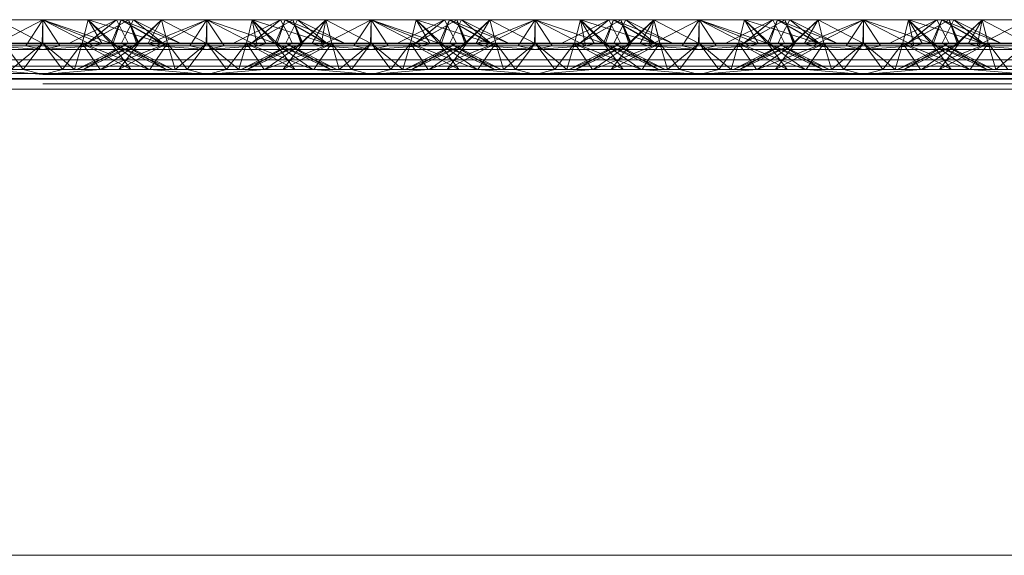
# Paper-space layout 'Layout1' of a CAD drawing. Extents: x -2 to 1033, y -36 to 596.
# Tile 123 of 182: x 703.335 to 704.835, y 490.38 to 491.196. Entities that reach past the tile are written whole.
import ezdxf

# ---------------------------------------------------------------- set-up
doc = ezdxf.new("R2010")
doc.units = 0
doc.linetypes.add('ACAD_ISO02W100', pattern=[15, 12, -3])
doc.layers.add('SS_1.ET-HALA_TaO-JD-LAVKA-ZEBRIK', color=9, linetype='CONTINUOUS', lineweight=13)

psp = doc.layouts.get("Layout1")

# ---------------------------------------------------------------- linework, layer by layer
at = {"layer": 'SS_1.ET-HALA_TaO-JD-LAVKA-ZEBRIK', "color": 9, "linetype": 'ACAD_ISO02W100', "ltscale": 0.25}
for p, q in [((703.2937, 491.1562), (703.3704, 491.1962)), ((703.3704, 491.1962), (703.3443, 491.1562)), ((703.3964, 491.1562), (703.3704, 491.1962)), ((703.3704, 491.1962), (703.4471, 491.1562)), ((703.3704, 491.1962), (703.4607, 491.1596)), ((703.3704, 491.1962), (703.3704, 491.1604)), ((703.4304, 491.1604), (703.4393, 491.1962)), ((703.4393, 491.1962), (703.4332, 491.1715)), ((703.4388, 491.1604), (703.501, 491.1962)), ((703.4388, 491.1604), (703.4825, 491.1962)), ((703.4393, 491.1962), (703.4607, 491.1596)), ((703.4393, 491.1962), (703.4775, 491.1604)), ((703.4743, 491.1604), (703.4898, 491.1962)), ((703.4898, 491.1962), (703.4775, 491.1604)), ((703.4825, 491.1962), (703.5004, 491.1604)), ((703.4898, 491.1962), (703.4864, 491.1884)), ((703.5509, 491.1604), (703.4898, 491.1962)), ((703.4898, 491.1962), (703.553, 491.1604)), ((703.5798, 491.1604), (703.4898, 491.1962)), ((703.4954, 491.1704), (703.5083, 491.1962)), ((703.5151, 491.1604), (703.501, 491.1962)), ((703.5165, 491.1604), (703.501, 491.1962)), ((703.5083, 491.1962), (703.553, 491.1604)), ((703.5798, 491.1604), (703.5083, 491.1962)), ((703.5151, 491.1604), (703.5514, 491.1962)), ((703.5604, 491.1604), (703.5514, 491.1962)), ((703.5514, 491.1962), (703.6194, 491.1604)), ((703.6194, 491.1604), (703.6204, 491.1962)), ((703.6204, 491.1962), (703.7239, 491.1604)), ((703.6204, 491.1604), (703.6204, 491.1962)), ((703.7325, 491.1962), (703.6609, 491.1604)), ((703.6893, 491.1962), (703.6804, 491.1604)), ((703.751, 491.1962), (703.6883, 491.1604)), ((703.6883, 491.1604), (703.7325, 491.1962)), ((703.751, 491.1962), (703.6888, 491.1604)), ((703.6888, 491.1604), (703.7325, 491.1962)), ((703.6893, 491.1962), (703.7239, 491.1604)), ((703.6893, 491.1962), (703.8009, 491.1604)), ((703.7398, 491.1962), (703.7243, 491.1604)), ((703.7325, 491.1962), (703.7454, 491.1704)), ((703.7398, 491.1962), (703.8009, 491.1604)), ((703.7398, 491.1962), (703.8298, 491.1604)), ((703.7404, 491.1604), (703.7583, 491.1962)), ((703.7633, 491.1604), (703.751, 491.1962)), ((703.751, 491.1962), (703.7542, 491.188)), ((703.751, 491.1962), (703.7665, 491.1604)), ((703.7544, 491.1884), (703.751, 491.1962)), ((703.7633, 491.1604), (703.8014, 491.1962)), ((703.7801, 491.1596), (703.8014, 491.1962)), ((703.7937, 491.1562), (703.8704, 491.1962)), ((703.7937, 491.1562), (703.8014, 491.1962)), ((703.8014, 491.1962), (703.8104, 491.1604)), ((703.8014, 491.1962), (703.8076, 491.1715)), ((703.8704, 491.1962), (703.8443, 491.1562)), ((703.8964, 491.1562), (703.8704, 491.1962)), ((703.8704, 491.1962), (703.9471, 491.1562)), ((703.8704, 491.1962), (703.9607, 491.1596)), ((703.8704, 491.1962), (703.8704, 491.1604)), ((703.9304, 491.1604), (703.9393, 491.1962)), ((703.9393, 491.1962), (703.9332, 491.1715)), ((703.9388, 491.1604), (704.001, 491.1962)), ((703.9388, 491.1604), (703.9825, 491.1962)), ((703.9393, 491.1962), (703.9607, 491.1596)), ((703.9393, 491.1962), (703.9775, 491.1604)), ((703.9743, 491.1604), (703.9898, 491.1962)), ((703.9898, 491.1962), (703.9775, 491.1604)), ((703.9825, 491.1962), (704.0004, 491.1604)), ((703.9898, 491.1962), (703.9864, 491.1884)), ((704.0509, 491.1604), (703.9898, 491.1962)), ((703.9898, 491.1962), (704.053, 491.1604)), ((704.0798, 491.1604), (703.9898, 491.1962)), ((703.9954, 491.1704), (704.0083, 491.1962)), ((704.0151, 491.1604), (704.001, 491.1962)), ((704.0165, 491.1604), (704.001, 491.1962)), ((704.0083, 491.1962), (704.053, 491.1604)), ((704.0798, 491.1604), (704.0083, 491.1962)), ((704.0151, 491.1604), (704.0514, 491.1962)), ((704.0604, 491.1604), (704.0514, 491.1962)), ((704.0514, 491.1962), (704.1194, 491.1604)), ((704.1194, 491.1604), (704.1204, 491.1962)), ((704.1204, 491.1962), (704.2239, 491.1604)), ((704.1204, 491.1604), (704.1204, 491.1962)), ((704.2325, 491.1962), (704.1609, 491.1604)), ((704.1893, 491.1962), (704.1804, 491.1604)), ((704.251, 491.1962), (704.1883, 491.1604)), ((704.1883, 491.1604), (704.2325, 491.1962)), ((704.251, 491.1962), (704.1888, 491.1604)), ((704.1888, 491.1604), (704.2325, 491.1962)), ((704.1893, 491.1962), (704.2239, 491.1604)), ((704.1893, 491.1962), (704.3009, 491.1604)), ((704.2398, 491.1962), (704.2243, 491.1604)), ((704.2325, 491.1962), (704.2454, 491.1704)), ((704.2398, 491.1962), (704.3009, 491.1604)), ((704.2398, 491.1962), (704.3298, 491.1604)), ((704.2404, 491.1604), (704.2583, 491.1962)), ((704.2633, 491.1604), (704.251, 491.1962)), ((704.251, 491.1962), (704.2542, 491.188)), ((704.2544, 491.1884), (704.251, 491.1962)), ((704.251, 491.1962), (704.2665, 491.1604)), ((704.2633, 491.1604), (704.3014, 491.1962)), ((704.2801, 491.1596), (704.3014, 491.1962)), ((704.2937, 491.1562), (704.3704, 491.1962)), ((704.2937, 491.1562), (704.3014, 491.1962)), ((704.3014, 491.1962), (704.3104, 491.1604)), ((704.3076, 491.1715), (704.3014, 491.1962)), ((704.3704, 491.1962), (704.3443, 491.1562)), ((704.3964, 491.1562), (704.3704, 491.1962)), ((704.3704, 491.1962), (704.4471, 491.1562)), ((704.3704, 491.1962), (704.4607, 491.1596)), ((704.3704, 491.1962), (704.3704, 491.1604)), ((704.4304, 491.1604), (704.4393, 491.1962)), ((704.4393, 491.1962), (704.4332, 491.1715)), ((704.4388, 491.1604), (704.501, 491.1962)), ((704.4388, 491.1604), (704.4825, 491.1962)), ((704.4393, 491.1962), (704.4607, 491.1596)), ((704.4393, 491.1962), (704.4775, 491.1604)), ((704.4743, 491.1604), (704.4898, 491.1962)), ((704.4898, 491.1962), (704.4775, 491.1604)), ((704.4825, 491.1962), (704.5004, 491.1604)), ((704.4898, 491.1962), (704.4864, 491.1884)), ((704.5509, 491.1604), (704.4898, 491.1962)), ((704.4898, 491.1962), (704.553, 491.1604)), ((704.5798, 491.1604), (704.4898, 491.1962)), ((704.4954, 491.1704), (704.5083, 491.1962)), ((704.5151, 491.1604), (704.501, 491.1962)), ((704.5165, 491.1604), (704.501, 491.1962)), ((704.5083, 491.1962), (704.553, 491.1604)), ((704.5798, 491.1604), (704.5083, 491.1962)), ((704.5151, 491.1604), (704.5514, 491.1962)), ((704.5604, 491.1604), (704.5514, 491.1962)), ((704.5514, 491.1962), (704.6194, 491.1604)), ((704.6194, 491.1604), (704.6204, 491.1962)), ((704.6204, 491.1962), (704.7239, 491.1604)), ((704.6204, 491.1604), (704.6204, 491.1962)), ((704.7325, 491.1962), (704.6609, 491.1604)), ((704.6893, 491.1962), (704.6804, 491.1604)), ((704.751, 491.1962), (704.6883, 491.1604)), ((704.6883, 491.1604), (704.7325, 491.1962)), ((704.751, 491.1962), (704.6888, 491.1604)), ((704.6888, 491.1604), (704.7325, 491.1962)), ((704.6893, 491.1962), (704.7239, 491.1604)), ((704.6893, 491.1962), (704.8009, 491.1604)), ((704.7398, 491.1962), (704.7243, 491.1604)), ((704.7325, 491.1962), (704.7454, 491.1704)), ((704.7398, 491.1962), (704.8009, 491.1604)), ((704.7398, 491.1962), (704.8298, 491.1604)), ((704.7404, 491.1604), (704.7583, 491.1962)), ((704.7633, 491.1604), (704.751, 491.1962)), ((704.751, 491.1962), (704.7542, 491.188)), ((704.751, 491.1962), (704.7665, 491.1604)), ((704.7544, 491.1884), (704.751, 491.1962)), ((704.7633, 491.1604), (704.8014, 491.1962)), ((704.7801, 491.1596), (704.8014, 491.1962)), ((704.7937, 491.1562), (704.8704, 491.1962)), ((704.7937, 491.1562), (704.8014, 491.1962)), ((704.8014, 491.1962), (704.8104, 491.1604)), ((704.8014, 491.1962), (704.8076, 491.1715)), ((703.4739, 491.1604), (703.4534, 491.1816)), ((703.4907, 491.1797), (703.4656, 491.1878)), ((703.4864, 491.1884), (703.4743, 491.1604)), ((703.5509, 491.1604), (703.4907, 491.1797)), ((703.7542, 491.188), (703.7651, 491.1604)), ((703.7665, 491.1604), (703.7544, 491.1884)), ((703.7869, 491.1819), (703.7651, 491.1604)), ((703.9739, 491.1604), (703.9534, 491.1816)), ((703.9907, 491.1797), (703.9656, 491.1878)), ((703.9864, 491.1884), (703.9743, 491.1604)), ((704.0509, 491.1604), (703.9907, 491.1797)), ((704.2542, 491.188), (704.2651, 491.1604)), ((704.2665, 491.1604), (704.2544, 491.1884)), ((704.2869, 491.1819), (704.2651, 491.1604)), ((704.4739, 491.1604), (704.4534, 491.1816)), ((704.4907, 491.1797), (704.4656, 491.1878)), ((704.4864, 491.1884), (704.4743, 491.1604)), ((704.5509, 491.1604), (704.4907, 491.1797)), ((704.7542, 491.188), (704.7651, 491.1604)), ((704.7665, 491.1604), (704.7544, 491.1884)), ((704.7869, 491.1819), (704.7651, 491.1604)), ((703.3104, 491.1604), (703.3404, 491.1204)), ((703.3704, 491.1604), (703.322, 491.1204)), ((703.3404, 491.1204), (703.3704, 491.1604)), ((703.3704, 491.1604), (703.4003, 491.1204)), ((703.3704, 491.1604), (703.4188, 491.1204)), ((703.4003, 491.1204), (703.4304, 491.1604)), ((703.4188, 491.1204), (703.4304, 491.1604)), ((703.5165, 491.1604), (703.4224, 491.1204)), ((703.5004, 491.1604), (703.4224, 491.1204)), ((703.4332, 491.1715), (703.4304, 491.1604)), ((703.4304, 491.1604), (703.4576, 491.1204)), ((703.5043, 491.1204), (703.4304, 491.1604)), ((703.4304, 491.1604), (703.47, 491.1448)), ((703.4324, 491.1204), (703.5165, 491.1604)), ((703.5004, 491.1604), (703.4324, 491.1204)), ((703.4367, 491.1733), (703.4739, 491.1604)), ((703.4589, 491.1204), (703.5604, 491.1604)), ((703.4589, 491.1204), (703.5165, 491.1604)), ((703.4607, 491.1596), (703.4775, 491.1604)), ((703.5043, 491.1204), (703.4743, 491.1604)), ((703.4743, 491.1604), (703.4854, 491.1527)), ((703.5584, 491.1204), (703.4743, 491.1604)), ((703.4743, 491.1604), (703.4886, 491.1544)), ((703.4864, 491.1204), (703.5604, 491.1604)), ((703.4864, 491.1204), (703.5165, 491.1604)), ((703.4904, 491.1604), (703.4954, 491.1704)), ((703.5584, 491.1204), (703.4904, 491.1604)), ((703.4954, 491.1579), (703.4904, 491.1604)), ((703.5165, 491.1604), (703.5133, 491.1604)), ((703.5604, 491.1604), (703.5165, 491.1604)), ((703.5332, 491.1204), (703.5604, 491.1604)), ((703.572, 491.1204), (703.5604, 491.1604)), ((703.5604, 491.1604), (703.5904, 491.1204)), ((703.6204, 491.1604), (703.5604, 491.1604)), ((703.572, 491.1204), (703.6204, 491.1604)), ((703.6204, 491.1604), (703.5904, 491.1204)), ((703.6204, 491.1604), (703.6503, 491.1204)), ((703.6204, 491.1604), (703.6688, 491.1204)), ((703.6804, 491.1604), (703.6204, 491.1604)), ((703.6804, 491.1604), (703.6503, 491.1204)), ((703.6804, 491.1604), (703.6688, 491.1204)), ((703.6804, 491.1604), (703.7076, 491.1204)), ((703.6804, 491.1604), (703.7543, 491.1204)), ((703.6804, 491.1604), (703.7819, 491.1204)), ((703.7243, 491.1604), (703.6804, 491.1604)), ((703.7665, 491.1604), (703.6824, 491.1204)), ((703.7504, 491.1604), (703.6824, 491.1204)), ((703.7243, 491.1604), (703.7543, 491.1204)), ((703.7243, 491.1604), (703.7819, 491.1204)), ((703.7243, 491.1604), (703.8084, 491.1204)), ((703.8184, 491.1204), (703.7243, 491.1604)), ((703.7275, 491.1604), (703.7243, 491.1604)), ((703.8104, 491.1604), (703.7364, 491.1204)), ((703.7665, 491.1604), (703.7364, 491.1204)), ((703.7404, 491.1604), (703.8084, 491.1204)), ((703.8184, 491.1204), (703.7404, 491.1604)), ((703.7454, 491.1704), (703.7504, 491.1604)), ((703.7504, 491.1604), (703.7454, 491.1579)), ((703.7522, 491.1544), (703.7665, 491.1604)), ((703.7554, 491.1527), (703.7665, 491.1604)), ((703.7801, 491.1596), (703.7633, 491.1604)), ((703.7708, 491.1448), (703.8104, 491.1604)), ((703.8104, 491.1604), (703.7923, 491.1338)), ((703.8076, 491.1715), (703.8104, 491.1604)), ((703.8104, 491.1604), (703.822, 491.1204)), ((703.8104, 491.1604), (703.8404, 491.1204)), ((703.8704, 491.1604), (703.822, 491.1204)), ((703.8404, 491.1204), (703.8704, 491.1604)), ((703.8704, 491.1604), (703.9003, 491.1204)), ((703.8704, 491.1604), (703.9188, 491.1204)), ((703.9003, 491.1204), (703.9304, 491.1604)), ((703.9188, 491.1204), (703.9304, 491.1604)), ((704.0165, 491.1604), (703.9224, 491.1204)), ((704.0004, 491.1604), (703.9224, 491.1204)), ((703.9332, 491.1715), (703.9304, 491.1604)), ((703.9304, 491.1604), (703.9576, 491.1204)), ((704.0043, 491.1204), (703.9304, 491.1604)), ((703.9304, 491.1604), (703.97, 491.1448)), ((703.9324, 491.1204), (704.0165, 491.1604)), ((704.0004, 491.1604), (703.9324, 491.1204)), ((703.9367, 491.1733), (703.9739, 491.1604)), ((703.9588, 491.1204), (704.0604, 491.1604)), ((703.9588, 491.1204), (704.0165, 491.1604)), ((703.9607, 491.1596), (703.9775, 491.1604)), ((704.0043, 491.1204), (703.9743, 491.1604)), ((703.9743, 491.1604), (703.9854, 491.1527)), ((704.0584, 491.1204), (703.9743, 491.1604)), ((703.9743, 491.1604), (703.9886, 491.1544)), ((703.9864, 491.1204), (704.0604, 491.1604)), ((703.9864, 491.1204), (704.0165, 491.1604)), ((703.9904, 491.1604), (703.9954, 491.1704)), ((704.0584, 491.1204), (703.9904, 491.1604)), ((703.9954, 491.1579), (703.9904, 491.1604)), ((704.0165, 491.1604), (704.0133, 491.1604)), ((704.0604, 491.1604), (704.0165, 491.1604)), ((704.0332, 491.1204), (704.0604, 491.1604)), ((704.072, 491.1204), (704.0604, 491.1604)), ((704.0604, 491.1604), (704.0904, 491.1204)), ((704.1204, 491.1604), (704.0604, 491.1604)), ((704.072, 491.1204), (704.1204, 491.1604)), ((704.1204, 491.1604), (704.0904, 491.1204)), ((704.1204, 491.1604), (704.1503, 491.1204)), ((704.1204, 491.1604), (704.1688, 491.1204)), ((704.1804, 491.1604), (704.1204, 491.1604)), ((704.1804, 491.1604), (704.1503, 491.1204)), ((704.1804, 491.1604), (704.1688, 491.1204)), ((704.1804, 491.1604), (704.2076, 491.1204)), ((704.1804, 491.1604), (704.2543, 491.1204)), ((704.1804, 491.1604), (704.2819, 491.1204)), ((704.2243, 491.1604), (704.1804, 491.1604)), ((704.2665, 491.1604), (704.1824, 491.1204)), ((704.2504, 491.1604), (704.1824, 491.1204)), ((704.2243, 491.1604), (704.2543, 491.1204)), ((704.2243, 491.1604), (704.2819, 491.1204)), ((704.2243, 491.1604), (704.3084, 491.1204)), ((704.3184, 491.1204), (704.2243, 491.1604)), ((704.2275, 491.1604), (704.2243, 491.1604)), ((704.3104, 491.1604), (704.2364, 491.1204)), ((704.2665, 491.1604), (704.2364, 491.1204)), ((704.2404, 491.1604), (704.3084, 491.1204)), ((704.3184, 491.1204), (704.2404, 491.1604)), ((704.2454, 491.1704), (704.2504, 491.1604)), ((704.2504, 491.1604), (704.2454, 491.1579)), ((704.2522, 491.1544), (704.2665, 491.1604)), ((704.2554, 491.1527), (704.2665, 491.1604)), ((704.2801, 491.1596), (704.2633, 491.1604)), ((704.2708, 491.1448), (704.3104, 491.1604)), ((704.3104, 491.1604), (704.2923, 491.1338)), ((704.3076, 491.1715), (704.3104, 491.1604)), ((704.3104, 491.1604), (704.322, 491.1204)), ((704.3104, 491.1604), (704.3404, 491.1204)), ((704.3704, 491.1604), (704.322, 491.1204)), ((704.3404, 491.1204), (704.3704, 491.1604)), ((704.3704, 491.1604), (704.4003, 491.1204)), ((704.3704, 491.1604), (704.4188, 491.1204)), ((704.4003, 491.1204), (704.4304, 491.1604)), ((704.4188, 491.1204), (704.4304, 491.1604)), ((704.5165, 491.1604), (704.4224, 491.1204)), ((704.5004, 491.1604), (704.4224, 491.1204)), ((704.4332, 491.1715), (704.4304, 491.1604)), ((704.4304, 491.1604), (704.4485, 491.1338)), ((704.5043, 491.1204), (704.4304, 491.1604)), ((704.4304, 491.1604), (704.47, 491.1448)), ((704.4324, 491.1204), (704.5165, 491.1604)), ((704.5004, 491.1604), (704.4324, 491.1204)), ((704.4367, 491.1733), (704.4739, 491.1604)), ((704.4588, 491.1204), (704.5604, 491.1604)), ((704.4588, 491.1204), (704.5165, 491.1604)), ((704.4775, 491.1604), (704.4607, 491.1596)), ((704.5043, 491.1204), (704.4743, 491.1604)), ((704.4743, 491.1604), (704.4854, 491.1527)), ((704.5584, 491.1204), (704.4743, 491.1604)), ((704.4743, 491.1604), (704.4886, 491.1544)), ((704.4864, 491.1204), (704.5604, 491.1604)), ((704.4864, 491.1204), (704.5165, 491.1604)), ((704.4904, 491.1604), (704.4954, 491.1704)), ((704.5584, 491.1204), (704.4904, 491.1604)), ((704.4954, 491.1579), (704.4904, 491.1604)), ((704.5165, 491.1604), (704.5133, 491.1604)), ((704.5604, 491.1604), (704.5165, 491.1604)), ((704.5332, 491.1204), (704.5604, 491.1604)), ((704.572, 491.1204), (704.5604, 491.1604)), ((704.5604, 491.1604), (704.5904, 491.1204)), ((704.6204, 491.1604), (704.5604, 491.1604)), ((704.572, 491.1204), (704.6204, 491.1604)), ((704.6204, 491.1604), (704.5904, 491.1204)), ((704.6204, 491.1604), (704.6503, 491.1204)), ((704.6204, 491.1604), (704.6688, 491.1204)), ((704.6804, 491.1604), (704.6204, 491.1604)), ((704.6503, 491.1204), (704.6804, 491.1604)), ((704.6804, 491.1604), (704.6688, 491.1204)), ((704.6804, 491.1604), (704.7076, 491.1204)), ((704.6804, 491.1604), (704.7543, 491.1204)), ((704.6804, 491.1604), (704.7819, 491.1204)), ((704.7243, 491.1604), (704.6804, 491.1604)), ((704.7665, 491.1604), (704.6824, 491.1204)), ((704.7504, 491.1604), (704.6824, 491.1204)), ((704.7243, 491.1604), (704.7543, 491.1204)), ((704.7243, 491.1604), (704.7819, 491.1204)), ((704.7243, 491.1604), (704.8084, 491.1204)), ((704.8184, 491.1204), (704.7243, 491.1604)), ((704.7275, 491.1604), (704.7243, 491.1604)), ((704.8104, 491.1604), (704.7364, 491.1204)), ((704.7665, 491.1604), (704.7364, 491.1204)), ((704.7404, 491.1604), (704.8084, 491.1204)), ((704.8184, 491.1204), (704.7404, 491.1604)), ((704.7454, 491.1704), (704.7504, 491.1604)), ((704.7504, 491.1604), (704.7454, 491.1579)), ((704.7522, 491.1544), (704.7665, 491.1604)), ((704.7554, 491.1527), (704.7665, 491.1604)), ((704.7801, 491.1596), (704.7633, 491.1604)), ((704.7708, 491.1448), (704.8104, 491.1604)), ((704.8104, 491.1604), (704.7923, 491.1338)), ((704.8104, 491.1604), (704.8076, 491.1715)), ((704.8104, 491.1604), (704.822, 491.1204)), ((704.8104, 491.1604), (704.8404, 491.1204)), ((704.8704, 491.1604), (704.822, 491.1204)), ((703.2937, 491.1562), (703.3704, 491.1509)), ((703.3443, 491.1562), (703.3704, 491.1509)), ((703.3704, 491.1509), (703.4471, 491.1562)), ((703.3704, 491.1509), (703.3964, 491.1562)), ((703.4471, 491.1562), (703.4607, 491.1596)), ((703.4854, 491.1527), (703.5319, 491.1204)), ((703.4886, 491.1544), (703.5684, 491.1204)), ((703.5684, 491.1204), (703.4954, 491.1579)), ((703.5301, 491.1596), (703.7107, 491.1596)), ((703.7454, 491.1579), (703.6724, 491.1204)), ((703.6724, 491.1204), (703.7522, 491.1544)), ((703.7088, 491.1204), (703.7554, 491.1527)), ((703.7801, 491.1596), (703.7937, 491.1562)), ((703.7937, 491.1562), (703.8704, 491.1509)), ((703.8443, 491.1562), (703.8704, 491.1509)), ((703.8704, 491.1509), (703.9471, 491.1562)), ((703.8704, 491.1509), (703.8964, 491.1562)), ((703.9471, 491.1562), (703.9607, 491.1596)), ((703.9854, 491.1527), (704.0319, 491.1204)), ((703.9886, 491.1544), (704.0684, 491.1204)), ((704.0684, 491.1204), (703.9954, 491.1579)), ((704.0301, 491.1596), (704.2107, 491.1596)), ((704.2454, 491.1579), (704.1724, 491.1204)), ((704.1724, 491.1204), (704.2522, 491.1544)), ((704.2088, 491.1204), (704.2554, 491.1527)), ((704.2801, 491.1596), (704.2937, 491.1562)), ((704.2937, 491.1562), (704.3704, 491.1509)), ((704.3443, 491.1562), (704.3704, 491.1509)), ((704.4471, 491.1562), (704.3704, 491.1509)), ((704.3704, 491.1509), (704.3964, 491.1562)), ((704.4607, 491.1596), (704.4471, 491.1562)), ((704.4854, 491.1527), (704.5319, 491.1204)), ((704.4886, 491.1544), (704.5684, 491.1204)), ((704.5684, 491.1204), (704.4954, 491.1579)), ((704.5301, 491.1596), (704.7107, 491.1596)), ((704.7454, 491.1579), (704.6724, 491.1204)), ((704.6724, 491.1204), (704.7522, 491.1544)), ((704.7088, 491.1204), (704.7554, 491.1527)), ((704.7801, 491.1596), (704.7937, 491.1562)), ((704.7937, 491.1562), (704.8704, 491.1509)), ((698.3704, 491.1353), (706.3704, 491.1353)), ((703.47, 491.1448), (703.5319, 491.1204)), ((703.7088, 491.1204), (703.7708, 491.1448)), ((703.7923, 491.1338), (703.7832, 491.1204)), ((703.97, 491.1448), (704.0319, 491.1204)), ((704.2088, 491.1204), (704.2708, 491.1448)), ((704.2923, 491.1338), (704.2832, 491.1204)), ((704.4485, 491.1338), (704.4576, 491.1204)), ((704.47, 491.1448), (704.5319, 491.1204)), ((704.7088, 491.1204), (704.7708, 491.1448)), ((704.7923, 491.1338), (704.7832, 491.1204)), ((703.2076, 491.1204), (703.5332, 491.1204)), ((703.2832, 491.1204), (703.3704, 491.1128)), ((703.3404, 491.1204), (703.3704, 491.1128)), ((703.4576, 491.1204), (703.3704, 491.1128)), ((703.3704, 491.1128), (703.4003, 491.1204)), ((703.6204, 491.1128), (703.5332, 491.1204)), ((703.5332, 491.1204), (703.5904, 491.1204)), ((703.5904, 491.1204), (703.6204, 491.1128)), ((703.5904, 491.1204), (703.6503, 491.1204)), ((703.6204, 491.1128), (703.7076, 491.1204)), ((703.6503, 491.1204), (703.6204, 491.1128)), ((703.6503, 491.1204), (703.7076, 491.1204)), ((703.7076, 491.1204), (704.0332, 491.1204)), ((703.7832, 491.1204), (703.8704, 491.1128)), ((703.8404, 491.1204), (703.8704, 491.1128)), ((703.9576, 491.1204), (703.8704, 491.1128)), ((703.8704, 491.1128), (703.9003, 491.1204)), ((704.1204, 491.1128), (704.0332, 491.1204)), ((704.0332, 491.1204), (704.0904, 491.1204)), ((704.0904, 491.1204), (704.1204, 491.1128)), ((704.0904, 491.1204), (704.1503, 491.1204)), ((704.1204, 491.1128), (704.2076, 491.1204)), ((704.1503, 491.1204), (704.1204, 491.1128)), ((704.1503, 491.1204), (704.2076, 491.1204)), ((704.2076, 491.1204), (704.5332, 491.1204)), ((704.2832, 491.1204), (704.3704, 491.1128)), ((704.3404, 491.1204), (704.3704, 491.1128)), ((704.4576, 491.1204), (704.3704, 491.1128)), ((704.3704, 491.1128), (704.4003, 491.1204)), ((704.6204, 491.1128), (704.5332, 491.1204)), ((704.5332, 491.1204), (704.5904, 491.1204)), ((704.5904, 491.1204), (704.6204, 491.1128)), ((704.5904, 491.1204), (704.6503, 491.1204)), ((704.6204, 491.1128), (704.7076, 491.1204)), ((704.6503, 491.1204), (704.6204, 491.1128)), ((704.6503, 491.1204), (704.7076, 491.1204)), ((704.7076, 491.1204), (705.0332, 491.1204)), ((704.7832, 491.1204), (704.8704, 491.1128)), ((698.3704, 491.1143), (706.3704, 491.1143)), ((706.3704, 491.1128), (698.3704, 491.1128)), ((698.3704, 491.1064), (706.3704, 491.1064)), ((698.3704, 491.1054), (706.3704, 491.1054)), ((706.3704, 491.0987), (698.3704, 491.0987))]:
    psp.add_line(p, q, dxfattribs=at)
at = {"layer": 'SS_1.ET-HALA_TaO-JD-LAVKA-ZEBRIK', "color": 5, "linetype": 'Continuous', "ltscale": 0.25}
for p, q in [((703.3014, 491.1962), (703.3694, 491.1604)), ((703.3704, 491.1962), (703.3014, 491.1962)), ((703.3704, 491.1962), (703.3694, 491.1604)), ((703.3704, 491.1962), (703.4367, 491.1733)), ((703.4393, 491.1962), (703.3704, 491.1962)), ((703.4825, 491.1962), (703.4109, 491.1604)), ((703.4383, 491.1604), (703.501, 491.1962)), ((703.4383, 491.1604), (703.4825, 491.1962)), ((703.4534, 491.1816), (703.4393, 491.1962)), ((703.4656, 491.1878), (703.4393, 491.1962)), ((703.4825, 491.1962), (703.4393, 491.1962)), ((703.501, 491.1962), (703.4825, 491.1962)), ((703.5133, 491.1604), (703.501, 491.1962)), ((703.5514, 491.1962), (703.501, 491.1962)), ((703.5133, 491.1604), (703.5514, 491.1962)), ((703.5301, 491.1596), (703.6204, 491.1962)), ((703.5301, 491.1596), (703.5514, 491.1962)), ((703.5437, 491.1562), (703.6204, 491.1962)), ((703.6204, 491.1962), (703.5514, 491.1962)), ((703.6204, 491.1962), (703.5943, 491.1562)), ((703.6204, 491.1962), (703.6464, 491.1562)), ((703.6204, 491.1962), (703.6971, 491.1562)), ((703.6893, 491.1962), (703.6204, 491.1962)), ((703.6893, 491.1962), (703.6971, 491.1562)), ((703.6893, 491.1962), (703.7107, 491.1596)), ((703.6893, 491.1962), (703.7275, 491.1604)), ((703.7398, 491.1962), (703.6893, 491.1962)), ((703.7398, 491.1962), (703.7275, 491.1604)), ((703.7398, 491.1962), (703.803, 491.1604)), ((703.7583, 491.1962), (703.7398, 491.1962)), ((703.803, 491.1604), (703.7583, 491.1962)), ((703.8298, 491.1604), (703.7583, 491.1962)), ((703.8014, 491.1962), (703.7583, 491.1962)), ((703.8014, 491.1962), (703.7869, 491.1819)), ((703.8014, 491.1962), (703.8694, 491.1604)), ((703.8704, 491.1962), (703.8014, 491.1962)), ((703.8704, 491.1962), (703.8694, 491.1604)), ((703.8704, 491.1962), (703.9367, 491.1733)), ((703.9393, 491.1962), (703.8704, 491.1962)), ((703.9825, 491.1962), (703.9109, 491.1604)), ((703.9383, 491.1604), (704.001, 491.1962)), ((703.9383, 491.1604), (703.9825, 491.1962)), ((703.9534, 491.1816), (703.9393, 491.1962)), ((703.9656, 491.1878), (703.9393, 491.1962)), ((703.9825, 491.1962), (703.9393, 491.1962)), ((704.001, 491.1962), (703.9825, 491.1962)), ((704.0133, 491.1604), (704.001, 491.1962)), ((704.0514, 491.1962), (704.001, 491.1962)), ((704.0133, 491.1604), (704.0514, 491.1962)), ((704.0301, 491.1596), (704.1204, 491.1962)), ((704.0301, 491.1596), (704.0514, 491.1962)), ((704.0437, 491.1562), (704.1204, 491.1962)), ((704.1204, 491.1962), (704.0514, 491.1962)), ((704.1204, 491.1962), (704.0943, 491.1562)), ((704.1204, 491.1962), (704.1464, 491.1562)), ((704.1204, 491.1962), (704.1971, 491.1562)), ((704.1893, 491.1962), (704.1204, 491.1962)), ((704.1893, 491.1962), (704.1971, 491.1562)), ((704.1893, 491.1962), (704.2107, 491.1596)), ((704.1893, 491.1962), (704.2275, 491.1604)), ((704.2398, 491.1962), (704.1893, 491.1962)), ((704.2398, 491.1962), (704.2275, 491.1604)), ((704.2398, 491.1962), (704.303, 491.1604)), ((704.2583, 491.1962), (704.2398, 491.1962)), ((704.303, 491.1604), (704.2583, 491.1962)), ((704.3298, 491.1604), (704.2583, 491.1962)), ((704.3014, 491.1962), (704.2583, 491.1962)), ((704.3014, 491.1962), (704.2869, 491.1819)), ((704.3014, 491.1962), (704.3694, 491.1604)), ((704.3704, 491.1962), (704.3014, 491.1962)), ((704.3704, 491.1962), (704.3694, 491.1604)), ((704.3704, 491.1962), (704.4367, 491.1733)), ((704.4393, 491.1962), (704.3704, 491.1962)), ((704.4825, 491.1962), (704.4109, 491.1604)), ((704.4383, 491.1604), (704.501, 491.1962)), ((704.4383, 491.1604), (704.4825, 491.1962)), ((704.4534, 491.1816), (704.4393, 491.1962)), ((704.4656, 491.1878), (704.4393, 491.1962)), ((704.4825, 491.1962), (704.4393, 491.1962)), ((704.501, 491.1962), (704.4825, 491.1962)), ((704.5133, 491.1604), (704.501, 491.1962)), ((704.5514, 491.1962), (704.501, 491.1962)), ((704.5133, 491.1604), (704.5514, 491.1962)), ((704.5301, 491.1596), (704.6204, 491.1962)), ((704.5301, 491.1596), (704.5514, 491.1962)), ((704.5437, 491.1562), (704.6204, 491.1962)), ((704.6204, 491.1962), (704.5514, 491.1962)), ((704.6204, 491.1962), (704.5943, 491.1562)), ((704.6204, 491.1962), (704.6464, 491.1562)), ((704.6204, 491.1962), (704.6971, 491.1562)), ((704.6893, 491.1962), (704.6204, 491.1962)), ((704.6893, 491.1962), (704.6971, 491.1562)), ((704.6893, 491.1962), (704.7107, 491.1596)), ((704.6893, 491.1962), (704.7275, 491.1604)), ((704.7398, 491.1962), (704.6893, 491.1962)), ((704.7398, 491.1962), (704.7275, 491.1604)), ((704.7398, 491.1962), (704.803, 491.1604)), ((704.7583, 491.1962), (704.7398, 491.1962)), ((704.803, 491.1604), (704.7583, 491.1962)), ((704.8298, 491.1604), (704.7583, 491.1962)), ((704.8014, 491.1962), (704.7583, 491.1962)), ((704.8014, 491.1962), (704.7869, 491.1819)), ((704.8014, 491.1962), (704.8694, 491.1604)), ((704.8704, 491.1962), (704.8014, 491.1962)), ((703.5133, 491.1604), (703.2275, 491.1604)), ((703.5133, 491.1604), (703.5301, 491.1596)), ((703.7275, 491.1604), (703.7107, 491.1596)), ((704.0133, 491.1604), (703.7275, 491.1604)), ((704.0301, 491.1596), (704.0133, 491.1604)), ((704.2275, 491.1604), (704.2107, 491.1596)), ((704.5133, 491.1604), (704.2275, 491.1604)), ((704.5133, 491.1604), (704.5301, 491.1596)), ((704.7275, 491.1604), (704.7107, 491.1596)), ((705.0133, 491.1604), (704.7275, 491.1604)), ((706.1204, 491.1509), (698.6204, 491.1509)), ((703.1971, 491.1562), (703.5437, 491.1562)), ((703.2107, 491.1596), (703.5301, 491.1596)), ((703.5301, 491.1596), (703.5437, 491.1562)), ((703.5437, 491.1562), (703.6204, 491.1509)), ((703.5437, 491.1562), (703.5943, 491.1562)), ((703.5943, 491.1562), (703.6204, 491.1509)), ((703.5943, 491.1562), (703.6464, 491.1562)), ((703.6204, 491.1509), (703.6971, 491.1562)), ((703.6464, 491.1562), (703.6204, 491.1509)), ((703.6464, 491.1562), (703.6971, 491.1562)), ((703.6971, 491.1562), (703.7107, 491.1596)), ((703.6971, 491.1562), (704.0437, 491.1562)), ((703.7107, 491.1596), (704.0301, 491.1596)), ((704.0437, 491.1562), (704.0301, 491.1596)), ((704.1204, 491.1509), (704.0437, 491.1562)), ((704.0437, 491.1562), (704.0943, 491.1562)), ((704.0943, 491.1562), (704.1204, 491.1509)), ((704.0943, 491.1562), (704.1464, 491.1562)), ((704.1204, 491.1509), (704.1971, 491.1562)), ((704.1464, 491.1562), (704.1204, 491.1509)), ((704.1464, 491.1562), (704.1971, 491.1562)), ((704.1971, 491.1562), (704.2107, 491.1596)), ((704.1971, 491.1562), (704.5437, 491.1562)), ((704.2107, 491.1596), (704.5301, 491.1596)), ((704.5301, 491.1596), (704.5437, 491.1562)), ((704.5437, 491.1562), (704.6204, 491.1509)), ((704.5437, 491.1562), (704.5943, 491.1562)), ((704.5943, 491.1562), (704.6204, 491.1509)), ((704.5943, 491.1562), (704.6464, 491.1562)), ((704.6204, 491.1509), (704.6971, 491.1562)), ((704.6464, 491.1562), (704.6204, 491.1509)), ((704.6464, 491.1562), (704.6971, 491.1562)), ((704.6971, 491.1562), (704.7107, 491.1596)), ((704.6971, 491.1562), (705.0437, 491.1562)), ((704.7107, 491.1596), (705.0301, 491.1596)), ((698.3704, 491.1254), (706.3704, 491.1254)), ((706.3704, 491.0904), (698.3704, 491.0904)), ((698.3704, 490.3804), (706.3704, 490.3804))]:
    psp.add_line(p, q, dxfattribs=at)

doc.saveas('drawing.dxf')
